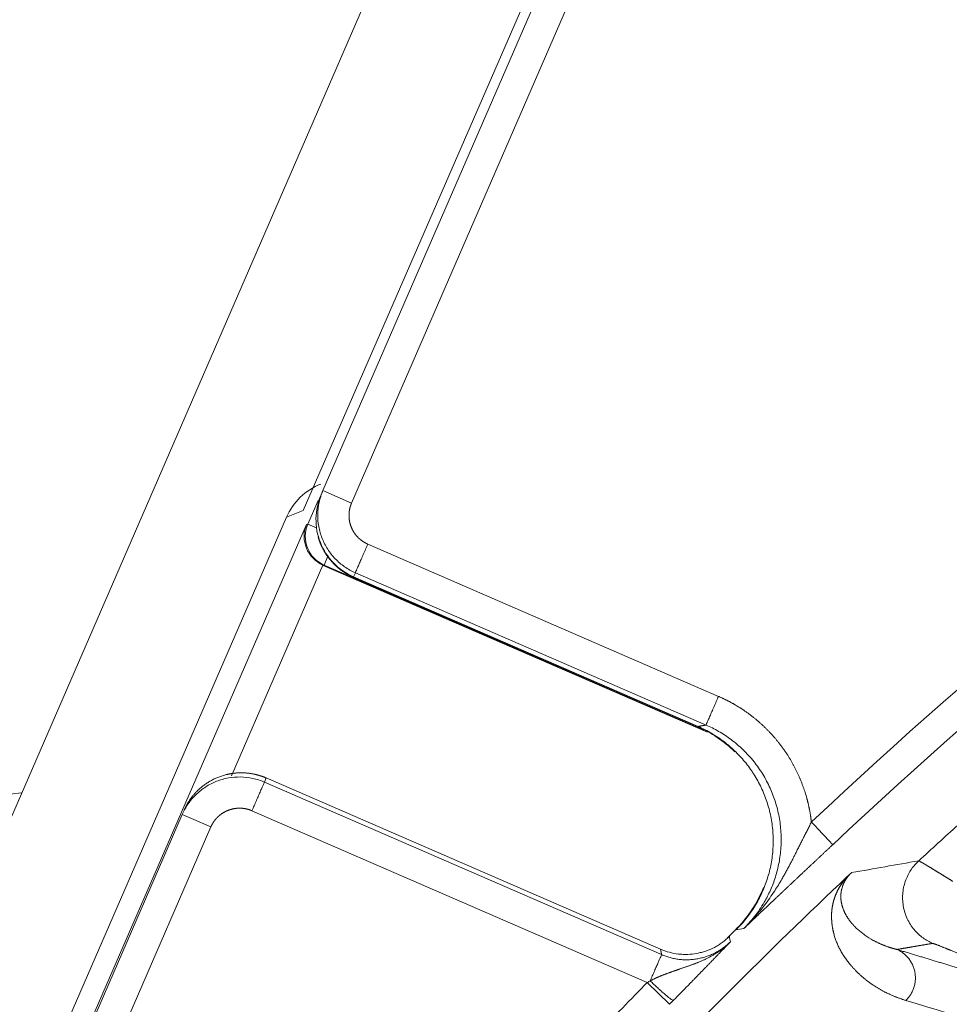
# Model space of a CAD drawing. Header units: millimetres. Extents: x 5437 to 18441, y -4466 to 3128.
# Tile 145 of 256: x 8422 to 8437, y -2716 to -2700. Entities that reach past the tile are written whole.
import ezdxf

# ---------------------------------------------------------------- set-up
doc = ezdxf.new("R2010")
doc.units = ezdxf.units.MM
doc.layers.add('1', color=7, linetype='Continuous', true_color=0xffffff)
doc.dimstyles.get("Standard").update_dxf_attribs({"dimtxt": 0.18, "dimasz": 0.18, "dimexe": 0.18, "dimexo": 0.0625, "dimgap": 0.09, "dimtad": 0, "dimtih": 1, "dimtoh": 1, "dimdec": 4, "dimzin": 0, "dimdsep": 46, "dimtxsty": 'Standard', "dimcen": 0.09, "dimadec": 0, "dimazin": 0, "dimtfac": 1, "dimtdec": 4, "dimtofl": 0, "dimtmove": 0, "dimatfit": 3, "dimfxl": 1, "dimtolj": 1, "dimtzin": 0, "dimarcsym": 0})

# ---------------------------------------------------------------- blocks, each defined once
blk = doc.blocks.new('*D53')
at = {"color": 0, "lineweight": -2, "transparency": 16777216}
for p, q in [((10989.431, -2154.415), (10692.917, -2240.821)), ((11069.431, -2154.415), (10989.431, -2154.415)), ((8443.39, -2896.322), (8443.57, -2896.322)), ((8443.48, -2896.412), (8443.48, -2896.232))]:
    blk.add_line(p, q, dxfattribs=at)
at = {"color": 0, "lineweight": 20, "transparency": 16777216}
blk.add_solid([(10689.187, -2228.02), (10696.648, -2253.622), (10616.112, -2263.203)], dxfattribs=at)
at = {"layer": 'Defpoints', "color": 0, "lineweight": 20, "transparency": 16777216}
for p in [(10616.112, -2263.203), (6270.848, -3529.44)]:
    blk.add_point(p, dxfattribs=at)
at = {"color": 0, "lineweight": 20, "transparency": 16777216, "insert": (11249.521, -2154.415), "char_height": 80, "attachment_point": 5}
blk.add_mtext('\\A1;R2260', dxfattribs=at)
blk = doc.blocks.new('*D54')
at = {"color": 0, "lineweight": -2, "transparency": 16777216}
blk.add_line((7492.685, -2896.322), (7463.516, -2896.322), dxfattribs=at)
at = {"color": 0, "lineweight": -3, "transparency": 16777216}
for start, end in [(14.724706, 87.329624), (101.590205, 175.275294)]:
    blk.add_arc((8434.119, -2896.322), 970.423, start, end, dxfattribs=at)
at = {"color": 0, "lineweight": 20, "transparency": 16777216}
for points in [[(9385.695, -2646.81), (9359.647, -2652.519), (9389.799, -2727.809)], [(7480.316, -2816.939), (7453.672, -2815.84), (7463.696, -2896.322)]]:
    blk.add_solid(points, dxfattribs=at)
at = {"layer": 'Defpoints', "color": 0, "lineweight": 20, "transparency": 16777216}
for p in [(7900.863, -2085.545), (10671.817, -2501.755), (7492.748, -2896.322), (7740.501, -2896.322), (8434.119, -2896.322)]:
    blk.add_point(p, dxfattribs=at)
at = {"color": 0, "lineweight": 20, "transparency": 16777216, "insert": (8359.241, -1928.792), "char_height": 80, "attachment_point": 5}
blk.add_mtext('\\A1;165%%D', dxfattribs=at)

msp = doc.modelspace()

# ---------------------------------------------------------------- linework, layer by layer
at = {"color": 7, "lineweight": 20}
msp.add_arc((8443.47995, -2896.41157), 893, 10.1099821, 350.11198757, dxfattribs=at)
at = {"layer": '1', "color": 0, "lineweight": 20}
for p, q in [((8443.30422, -2664.56206), (8377.56407, -2815.9002)), ((8426.98433, -2708.00031), (8435.02475, -2689.48911)), ((8427.29882, -2707.67933), (8433.81847, -2692.66937)), ((8434.27708, -2692.86857), (8427.75743, -2707.87853)), ((8427.26996, -2707.74577), (8427.29882, -2707.67933)), ((8427.29882, -2707.67933), (8427.75743, -2707.87853)), ((8427.05696, -2708.21464), (8427.22131, -2707.83626)), ((8427.26997, -2707.74577), (8427.26747, -2707.75152)), ((8426.98433, -2708.00031), (8426.71335, -2708.10717)), ((8426.71335, -2708.10717), (8386.49405, -2800.70265)), ((8398.37028, -2774.21518), (8427.03399, -2708.2237)), ((8427.03399, -2708.2237), (8427.05696, -2708.21464)), ((8427.05696, -2708.21464), (8427.19572, -2708.27491)), ((8428.01681, -2708.5364), (8433.63308, -2710.97586)), ((8427.31633, -2708.87235), (8427.37757, -2708.73135)), ((8427.29681, -2708.87347), (8425.83151, -2712.24698)), ((8427.31633, -2708.87235), (8427.30465, -2708.87695)), ((8433.45738, -2711.54942), (8427.30465, -2708.87695)), ((8433.40044, -2711.51501), (8427.31633, -2708.87235)), ((8433.29509, -2711.4599), (8427.78629, -2709.06713)), ((8427.81764, -2708.99494), (8427.78872, -2709.06152)), ((8433.30625, -2711.45809), (8427.78872, -2709.06152)), ((8433.43392, -2711.4344), (8427.81764, -2708.99494)), ((8426.38947, -2712.28298), (8426.36055, -2712.34956)), ((8426.38947, -2712.28298), (8432.70626, -2715.02671)), ((8426.36055, -2712.34956), (8432.72235, -2715.11284)), ((8400.40709, -2769.59124), (8425.04494, -2712.86837)), ((8425.04494, -2712.86837), (8425.0738, -2712.80193)), ((8425.50354, -2713.06757), (8425.04494, -2712.86837)), ((8432.49343, -2715.55845), (8426.16138, -2712.80809)), ((8425.50354, -2713.06757), (8400.86569, -2769.79044)), ((8432.49343, -2715.55845), (8432.85048, -2715.90836))]:
    msp.add_line(p, q, dxfattribs=at)
for centre, radius, start, end in [((8443.47995, -2896.32157), 210, 92.654406, 118.4368901), ((8495.27522, -2777.08546), 87.90407, 118.3114965, 133.1817235), ((8495.27522, -2777.08546), 87.40415, 118.3114965, 133.1817218), ((8432.4983, -2713.29433), 2, 45.722193, 66.52205), ((8443.47995, -2896.32157), 185, 96.5210517, 140.9397701), ((8495.27522, -2777.08546), 86.27754, 132.0681433, 132.6330304), ((8495.27522, -2777.08546), 86.87162, 133.2954408, 136.7881486), ((8432.4983, -2713.29433), 2, 336.52205, 338.120946), ((8432.4983, -2713.29433), 2, 314.540892, 336.522051), ((8495.27522, -2777.08546), 87.5, 134.5408917, 134.6600708)]:
    msp.add_arc(centre, radius, start, end, dxfattribs=at)
for centre, major_axis, ratio, start_param, end_param in [((8427.63082, -2708.50534), (-0.93056, -0.36697), 0.99969546, 4.71238925, 5.49793944), ((8428.18718, -2708.14417), (-0.39846, -0.91735), 0.9998477, 4.71238898, 6.28318531), ((8427.49253, -2708.42287), (-0.3487, 0.36081), 0.97561944, 0.40150188, 1.95484617), ((8427.5155, -2708.41381), (-0.18343, 0.46514), 0.99969546, 0.78555046, 2.3560422), ((8427.50401, -2708.41834), (0.46528, 0.18349), 0.99969546, 3.90969108, 3.92683852)]:
    msp.add_ellipse(centre, major_axis=major_axis, ratio=ratio, start_param=start_param, end_param=end_param, dxfattribs=at)
for points, degree, knots in [([(8427.81764, -2708.99494), (8427.75761, -2708.96886), (8427.70015, -2708.93687), (8427.59257, -2708.86229), (8427.54246, -2708.8197), (8427.45149, -2708.72557), (8427.41065, -2708.67403), (8427.33979, -2708.56396), (8427.30978, -2708.50544), (8427.26176, -2708.38367), (8427.24375, -2708.32042), (8427.2204, -2708.19163), (8427.21507, -2708.12608), (8427.21731, -2707.9952), (8427.22487, -2707.92988), (8427.25259, -2707.80195), (8427.27275, -2707.73936), (8427.29882, -2707.67933)], 3, [0, 0, 0, 0, 0.125, 0.125, 0.25, 0.25, 0.375, 0.375, 0.5, 0.5, 0.625, 0.625, 0.75, 0.75, 0.875, 0.875, 1, 1, 1, 1]), ([(8427.71615, -2708.06645), (8427.71563, -2708.0895), (8427.71643, -2708.11272), (8427.7186, -2708.136), (8427.73065, -2708.21497), (8427.75848, -2708.2913), (8427.78579, -2708.34193), (8427.81964, -2708.38758), (8427.8584, -2708.42725)], 5, [0, 0, 0, 0, 0, 0, 0.29366586, 0.29366586, 0.29366586, 1, 1, 1, 1, 1, 1]), ([(8427.22015, -2708.41386), (8427.23614, -2708.4723), (8427.25655, -2708.52952), (8427.28127, -2708.58509), (8427.35673, -2708.72506), (8427.45865, -2708.84807), (8427.53068, -2708.91595), (8427.6267, -2708.98637), (8427.73127, -2709.04155), (8427.7494, -2709.05055), (8427.76774, -2709.05907), (8427.78629, -2709.06713)], 5, [0, 0, 0, 0, 0, 0, 0.3388702, 0.3388702, 0.3388702, 0.88691945, 0.88691945, 0.88691945, 1, 1, 1, 1, 1, 1]), ([(8427.8584, -2708.42725), (8427.86465, -2708.43364), (8427.87103, -2708.43988), (8427.87753, -2708.44596), (8427.90698, -2708.47233), (8427.93856, -2708.49539), (8427.96423, -2708.5113), (8427.99034, -2708.52491), (8428.01681, -2708.5364)], 5, [0, 0, 0, 0, 0, 0, 0.22444942, 0.22444942, 0.22444942, 1, 1, 1, 1, 1, 1]), ([(8433.63308, -2710.97586), (8433.77535, -2711.03761), (8433.91226, -2711.11004), (8434.04288, -2711.19279), (8434.35342, -2711.42515), (8434.61578, -2711.71423), (8434.75037, -2711.90282), (8434.93016, -2712.22922), (8435.04652, -2712.58089), (8435.08086, -2712.71508), (8435.1057, -2712.85033), (8435.12119, -2712.98695)], 5, [0, 0, 0, 0, 0, 0, 0.29466626, 0.29466626, 0.29466626, 0.73849509, 0.73849509, 0.73849509, 1, 1, 1, 1, 1, 1]), ([(8433.91205, -2714.71767), (8433.97062, -2714.66003), (8434.02505, -2714.59941), (8434.12592, -2714.47242), (8434.17238, -2714.40604), (8434.23604, -2714.30214), (8434.25625, -2714.26678), (8434.29463, -2714.19459), (8434.31284, -2714.15764), (8434.36367, -2714.04596), (8434.42177, -2713.89419), (8434.46104, -2713.73686), (8434.48333, -2713.61674), (8434.48956, -2713.57635), (8434.49956, -2713.49483), (8434.50329, -2713.45405), (8434.51071, -2713.33202), (8434.51062, -2713.16981), (8434.49093, -2713.00858), (8434.46861, -2712.88804), (8434.45988, -2712.84779), (8434.44006, -2712.76838), (8434.42898, -2712.72916), (8434.39229, -2712.6129), (8434.36324, -2712.53726), (8434.29603, -2712.3897), (8434.25787, -2712.31778), (8434.20428, -2712.23029), (8434.19327, -2712.21294), (8434.17083, -2712.17871), (8434.13645, -2712.128), (8434.09996, -2712.07917), (8434.0242, -2711.98395), (8433.97001, -2711.92373), (8433.88318, -2711.83832), (8433.83838, -2711.79684), (8433.79145, -2711.75725), (8433.75968, -2711.73128), (8433.74357, -2711.71851), (8433.66232, -2711.65615), (8433.52709, -2711.56501), (8433.38161, -2711.49082), (8433.30625, -2711.45809)], 3, [0, 0, 0, 0, 0.0625, 0.0625, 0.125, 0.125, 0.15625, 0.15625, 0.1875, 0.1875, 0.25, 0.3125, 0.3125, 0.34375, 0.34375, 0.375, 0.375, 0.4375, 0.5, 0.5, 0.53125, 0.53125, 0.5625, 0.5625, 0.625, 0.625, 0.6875, 0.6875, 0.703125, 0.703125, 0.71875, 0.75, 0.75, 0.8125, 0.8125, 0.84375, 0.859375, 0.859375, 0.875, 0.875, 0.9375, 1, 1, 1, 1]), ([(8434.20208, -2712.02314), (8434.14686, -2711.95382), (8434.08795, -2711.88934), (8433.96506, -2711.77073), (8433.90108, -2711.7166), (8433.77028, -2711.61873), (8433.70345, -2711.57499), (8433.56893, -2711.49744), (8433.50124, -2711.46363), (8433.43392, -2711.4344)], 3, [0, 0, 0, 0, 0.25, 0.25, 0.5, 0.5, 0.75, 0.75, 1, 1, 1, 1]), ([(8434.46013, -2712.44556), (8434.42537, -2712.36863), (8434.386, -2712.29451), (8434.29946, -2712.1533), (8434.2523, -2712.08622), (8434.20208, -2712.02314)], 3, [0, 0, 0, 0, 0.5, 0.5, 1, 1, 1, 1]), ([(8425.04494, -2712.86837), (8425.07101, -2712.80835), (8425.103, -2712.75089), (8425.17756, -2712.64331), (8425.22014, -2712.5932), (8425.31427, -2712.50224), (8425.36581, -2712.46139), (8425.47587, -2712.39054), (8425.53439, -2712.36053), (8425.65616, -2712.31251), (8425.71941, -2712.2945), (8425.84822, -2712.27116), (8425.91377, -2712.26583), (8426.04465, -2712.26806), (8426.10998, -2712.27561), (8426.23791, -2712.30333), (8426.30051, -2712.32349), (8426.36055, -2712.34956)], 3, [0, 0, 0, 0, 0.125, 0.125, 0.25, 0.25, 0.375, 0.375, 0.5, 0.5, 0.625, 0.625, 0.75, 0.75, 0.875, 0.875, 1, 1, 1, 1]), ([(8425.0738, -2712.80193), (8425.12763, -2712.67799), (8425.20468, -2712.55788), (8425.30574, -2712.44956), (8425.50702, -2712.3032), (8425.74203, -2712.22423), (8425.83876, -2712.20465), (8426.01346, -2712.19119), (8426.18239, -2712.21436), (8426.25494, -2712.23145), (8426.32419, -2712.25462), (8426.38947, -2712.28298)], 5, [0, 0, 0, 0, 0, 0, 0.45692309, 0.45692309, 0.45692309, 0.75933576, 0.75933576, 0.75933576, 1, 1, 1, 1, 1, 1]), ([(8434.60363, -2712.90287), (8434.58891, -2712.82376), (8434.5694, -2712.74555), (8434.52132, -2712.59258), (8434.49277, -2712.51783), (8434.46013, -2712.44556)], 3, [0, 0, 0, 0, 0.5, 0.5, 1, 1, 1, 1]), ([(8425.97348, -2712.76683), (8425.95044, -2712.76631), (8425.92721, -2712.76712), (8425.90394, -2712.76929), (8425.82497, -2712.78135), (8425.74865, -2712.80919), (8425.69802, -2712.83652), (8425.65238, -2712.87037), (8425.61271, -2712.90914)], 5, [0, 0, 0, 0, 0, 0, 0.29365521, 0.29365521, 0.29365521, 1, 1, 1, 1, 1, 1]), ([(8425.61271, -2712.90914), (8425.60631, -2712.91539), (8425.60007, -2712.92177), (8425.59399, -2712.92827), (8425.56762, -2712.95773), (8425.54456, -2712.98931), (8425.52865, -2713.01498), (8425.51504, -2713.0411), (8425.50354, -2713.06757)], 5, [0, 0, 0, 0, 0, 0, 0.22444797, 0.22444797, 0.22444797, 1, 1, 1, 1, 1, 1]), ([(8434.54472, -2713.86964), (8434.56826, -2713.79494), (8434.58775, -2713.71775), (8434.61752, -2713.55978), (8434.6278, -2713.479), (8434.63837, -2713.31551), (8434.63866, -2713.23282), (8434.62888, -2713.06738), (8434.61881, -2712.98465), (8434.60363, -2712.90287)], 3, [0, 0, 0, 0, 0.25, 0.25, 0.5, 0.5, 0.75, 0.75, 1, 1, 1, 1]), ([(8434.88743, -2713.45259), (8434.89295, -2713.44156), (8434.90399, -2713.41952), (8434.92062, -2713.38647), (8434.93728, -2713.35346), (8434.95397, -2713.3205), (8434.97068, -2713.28757), (8434.9874, -2713.25467), (8435.00411, -2713.22179), (8435.02078, -2713.18895), (8435.0374, -2713.15614), (8435.05392, -2713.12337), (8435.07031, -2713.09064), (8435.08655, -2713.05797), (8435.10259, -2713.02537), (8435.11313, -2713.00361), (8435.11838, -2712.99276)], 3, [0, 0, 0, 0, 0.07280213, 0.14542226, 0.21786159, 0.29011825, 0.36218733, 0.43406074, 0.5057272, 0.57717227, 0.64837835, 0.71932477, 0.7899879, 0.86034129, 0.93035584, 1, 1, 1, 1]), ([(8435.46329, -2713.35149), (8435.4581, -2713.35636), (8435.44771, -2713.36611), (8435.43212, -2713.38073), (8435.41653, -2713.39536), (8435.40093, -2713.41), (8435.38533, -2713.42464), (8435.36971, -2713.43929), (8435.3541, -2713.45395), (8435.33847, -2713.46861), (8435.32285, -2713.48328), (8435.30721, -2713.49796), (8435.29157, -2713.51264), (8435.27593, -2713.52733), (8435.26027, -2713.54202), (8435.24462, -2713.55673), (8435.22895, -2713.57144), (8435.21328, -2713.58615), (8435.19761, -2713.60087), (8435.18193, -2713.6156), (8435.16624, -2713.63034), (8435.15055, -2713.64508), (8435.13485, -2713.65983), (8435.11914, -2713.67458), (8435.10343, -2713.68934), (8435.09298, -2713.69916), (8435.08775, -2713.70408)], 3, [0, 0, 0, 0, 0.04084703, 0.08172254, 0.1226325, 0.16358285, 0.20457953, 0.24562844, 0.28673548, 0.32790651, 0.36914736, 0.41046385, 0.45186175, 0.4933468, 0.5349247, 0.57660113, 0.61838171, 0.66027202, 0.70227761, 0.74440397, 0.78665656, 0.82904076, 0.87156193, 0.91422538, 0.95703634, 1, 1, 1, 1]), ([(8434.64886, -2713.902), (8434.65473, -2713.89186), (8434.66641, -2713.87171), (8434.68354, -2713.84151), (8434.70028, -2713.81162), (8434.71661, -2713.78201), (8434.73257, -2713.75271), (8434.74817, -2713.72371), (8434.76342, -2713.69504), (8434.77835, -2713.66669), (8434.79295, -2713.63868), (8434.80726, -2713.61101), (8434.82127, -2713.5837), (8434.835, -2713.55675), (8434.84847, -2713.53017), (8434.86168, -2713.50397), (8434.87463, -2713.47817), (8434.88319, -2713.46107), (8434.88743, -2713.4526)], 3, [0, 0, 0, 0, 0.06955143, 0.13816303, 0.20583823, 0.27257926, 0.33838713, 0.40326176, 0.46720203, 0.53020585, 0.59227021, 0.65339126, 0.71356435, 0.77278411, 0.83104448, 0.88833882, 0.94465989, 1, 1, 1, 1]), ([(8435.08775, -2713.70408), (8435.08306, -2713.70849), (8435.07358, -2713.71739), (8435.05928, -2713.73083), (8435.04472, -2713.74451), (8435.02991, -2713.75843), (8435.01484, -2713.77259), (8434.99952, -2713.78698), (8434.98395, -2713.80162), (8434.96813, -2713.81649), (8434.95205, -2713.8316), (8434.93572, -2713.84696), (8434.91914, -2713.86255), (8434.9023, -2713.87838), (8434.87938, -2713.89995), (8434.85081, -2713.92684), (8434.81709, -2713.95859), (8434.78439, -2713.98938), (8434.75273, -2714.01921), (8434.72206, -2714.04811), (8434.70213, -2714.06689), (8434.69228, -2714.07617)], 3, [0, 0, 0, 0, 0.03393566, 0.06861486, 0.10404234, 0.14022254, 0.17715967, 0.21485763, 0.25332013, 0.29255064, 0.33255245, 0.37332866, 0.41488217, 0.45721576, 0.50033203, 0.58846089, 0.67461875, 0.75882739, 0.84111016, 0.92149209, 1, 1, 1, 1]), ([(8436.83943, -2713.61049), (8436.83962, -2713.61052), (8436.83999, -2713.61059), (8436.84082, -2713.61085), (8436.84186, -2713.61124), (8436.84311, -2713.61176), (8436.84458, -2713.61242), (8436.84627, -2713.61321), (8436.84818, -2713.61413), (8436.85031, -2713.61519), (8436.85266, -2713.61639), (8436.85522, -2713.61772), (8436.85802, -2713.6192), (8436.86103, -2713.62081), (8436.86426, -2713.62256), (8436.86772, -2713.62445), (8436.87141, -2713.62648), (8436.87531, -2713.62865), (8436.87945, -2713.63097), (8436.8838, -2713.63343), (8436.88839, -2713.63603), (8436.8932, -2713.63877), (8436.89823, -2713.64166), (8436.9035, -2713.6447), (8436.90899, -2713.64787), (8436.91471, -2713.6512), (8436.92066, -2713.65467), (8436.92683, -2713.65828), (8436.93324, -2713.66204), (8436.93987, -2713.66595), (8436.94673, -2713.67001), (8436.95382, -2713.67421), (8436.96114, -2713.67856), (8436.96869, -2713.68305), (8436.97647, -2713.6877), (8436.98447, -2713.69248), (8436.98998, -2713.69579), (8436.99275, -2713.69745)], 3, [0, 0, 0, 0, 0.0276579, 0.0553667, 0.08312666, 0.11093805, 0.13880114, 0.1667162, 0.19468349, 0.22270327, 0.25077582, 0.27890138, 0.30708022, 0.33531259, 0.36359875, 0.39193896, 0.42033346, 0.44878251, 0.47728635, 0.50584524, 0.53445942, 0.56312913, 0.59185462, 0.62063612, 0.64947389, 0.67836814, 0.70731913, 0.73632709, 0.76539224, 0.79451482, 0.82369506, 0.85293319, 0.88222943, 0.91158401, 0.94099715, 0.97046908, 1, 1, 1, 1]), ([(8436.99275, -2713.69745), (8436.99532, -2713.699), (8437.00049, -2713.7021), (8437.00848, -2713.70691), (8437.01666, -2713.71183), (8437.02504, -2713.71689), (8437.03362, -2713.72208), (8437.04241, -2713.72739), (8437.0514, -2713.73284), (8437.0606, -2713.73842), (8437.07, -2713.74413), (8437.0796, -2713.74996), (8437.0894, -2713.75593), (8437.09941, -2713.76203), (8437.10962, -2713.76826), (8437.12004, -2713.77463), (8437.13066, -2713.78112), (8437.14148, -2713.78775), (8437.15251, -2713.7945), (8437.16374, -2713.80139), (8437.17517, -2713.80841), (8437.18681, -2713.81556), (8437.19865, -2713.82284), (8437.21069, -2713.83025), (8437.22294, -2713.83779), (8437.23539, -2713.84547), (8437.24804, -2713.85327), (8437.26089, -2713.8612), (8437.27394, -2713.86927), (8437.28719, -2713.87746), (8437.30065, -2713.88578), (8437.3143, -2713.89423), (8437.32815, -2713.9028), (8437.3422, -2713.91151), (8437.35645, -2713.92034), (8437.37089, -2713.92929), (8437.38066, -2713.93535), (8437.38555, -2713.93839)], 3, [0, 0, 0, 0, 0.02727582, 0.05462607, 0.08205094, 0.10955058, 0.13712517, 0.16477489, 0.1924999, 0.22030037, 0.24817646, 0.27612834, 0.30415616, 0.3322601, 0.3604403, 0.38869692, 0.41703012, 0.44544005, 0.47392686, 0.5024907, 0.53113173, 0.55985009, 0.58864592, 0.61751936, 0.64647057, 0.67549968, 0.70460683, 0.73379215, 0.76305579, 0.79239787, 0.82181854, 0.85131792, 0.88089614, 0.91055333, 0.94028962, 0.97010514, 1, 1, 1, 1]), ([(8434.36637, -2714.27321), (8434.40209, -2714.21177), (8434.43524, -2714.1472), (8434.4951, -2714.01242), (8434.52182, -2713.9422), (8434.54472, -2713.86964)], 3, [0, 0, 0, 0, 0.5, 0.5, 1, 1, 1, 1]), ([(8436.63495, -2715.84643), (8436.62794, -2715.84425), (8436.61392, -2715.83989), (8436.59309, -2715.83313), (8436.5724, -2715.82621), (8436.55187, -2715.81912), (8436.53148, -2715.81186), (8436.51125, -2715.80442), (8436.49116, -2715.79682), (8436.47123, -2715.78904), (8436.45145, -2715.78109), (8436.43182, -2715.77296), (8436.41234, -2715.76467), (8436.39302, -2715.7562), (8436.37384, -2715.74756), (8436.35482, -2715.73874), (8436.33595, -2715.72975), (8436.31723, -2715.72059), (8436.29866, -2715.71126), (8436.28024, -2715.70175), (8436.26198, -2715.69206), (8436.24387, -2715.68221), (8436.22591, -2715.67217), (8436.2081, -2715.66197), (8436.19044, -2715.65159), (8436.17294, -2715.64103), (8436.15559, -2715.6303), (8436.13839, -2715.6194), (8436.12134, -2715.60832), (8436.10445, -2715.59706), (8436.08771, -2715.58563), (8436.07112, -2715.57403), (8436.05469, -2715.56224), (8436.03841, -2715.55029), (8436.02228, -2715.53815), (8436.0063, -2715.52585), (8435.99048, -2715.51336), (8435.97481, -2715.5007), (8435.9593, -2715.48786), (8435.94393, -2715.47485), (8435.92873, -2715.46166), (8435.91367, -2715.44829), (8435.89877, -2715.43474), (8435.88403, -2715.42102), (8435.86943, -2715.40712), (8435.855, -2715.39305), (8435.84071, -2715.37879), (8435.82659, -2715.36436), (8435.81261, -2715.34975), (8435.79879, -2715.33497), (8435.78513, -2715.32), (8435.77162, -2715.30486), (8435.75826, -2715.28954), (8435.74507, -2715.27404), (8435.72073, -2715.24481), (8435.6867, -2715.20145), (8435.64524, -2715.14282), (8435.6077, -2715.08342), (8435.5741, -2715.02327), (8435.54443, -2714.96234), (8435.51871, -2714.90064), (8435.49694, -2714.83817), (8435.48375, -2714.79125), (8435.47653, -2714.76142), (8435.47369, -2714.74923), (8435.47098, -2714.73708), (8435.46841, -2714.72496), (8435.46596, -2714.71288), (8435.46364, -2714.70084), (8435.46145, -2714.68883), (8435.4594, -2714.67686), (8435.45747, -2714.66493), (8435.45567, -2714.65304), (8435.454, -2714.64119), (8435.45246, -2714.62937), (8435.45106, -2714.61759), (8435.44978, -2714.60584), (8435.44863, -2714.59414), (8435.44761, -2714.58247), (8435.44673, -2714.57084), (8435.44597, -2714.55925), (8435.44534, -2714.5477), (8435.44484, -2714.53618), (8435.44448, -2714.5247), (8435.44424, -2714.51326), (8435.44413, -2714.50185), (8435.44415, -2714.49049), (8435.44431, -2714.47916), (8435.44459, -2714.46787), (8435.445, -2714.45662), (8435.44554, -2714.4454), (8435.44622, -2714.43422), (8435.44702, -2714.42309), (8435.44795, -2714.41198), (8435.44902, -2714.40092), (8435.45021, -2714.3899), (8435.45153, -2714.37891), (8435.45299, -2714.36796), (8435.45457, -2714.35705), (8435.45628, -2714.34618), (8435.45813, -2714.33534), (8435.4601, -2714.32455), (8435.46221, -2714.31379), (8435.46444, -2714.30307), (8435.4668, -2714.29239), (8435.4693, -2714.28174), (8435.47192, -2714.27114), (8435.47467, -2714.26057), (8435.47756, -2714.25004), (8435.48057, -2714.23955), (8435.48372, -2714.2291), (8435.48699, -2714.21869), (8435.49039, -2714.20831), (8435.49393, -2714.19798), (8435.49759, -2714.18768), (8435.50139, -2714.17742), (8435.50531, -2714.1672), (8435.50936, -2714.15702), (8435.51355, -2714.14688), (8435.51786, -2714.13677), (8435.52231, -2714.12671), (8435.52688, -2714.11668), (8435.53158, -2714.10669), (8435.53642, -2714.09675), (8435.54138, -2714.08684), (8435.54647, -2714.07697), (8435.5517, -2714.06714), (8435.55705, -2714.05734), (8435.56253, -2714.04759), (8435.56814, -2714.03788), (8435.57389, -2714.0282), (8435.57976, -2714.01857), (8435.58576, -2714.00897), (8435.59189, -2713.99941), (8435.59816, -2713.9899), (8435.60455, -2713.98042), (8435.61107, -2713.97098), (8435.61772, -2713.96158), (8435.6245, -2713.95222), (8435.63142, -2713.9429), (8435.63846, -2713.93361), (8435.64563, -2713.92437), (8435.65293, -2713.91517), (8435.66037, -2713.906), (8435.66793, -2713.89687), (8435.67563, -2713.88778), (8435.68346, -2713.87873), (8435.6914, -2713.86973), (8435.69692, -2713.86363), (8435.69964, -2713.86063)], 3, [0, 0, 0, 0, 0.00918681, 0.0183824, 0.02758679, 0.0368, 0.04602205, 0.05525298, 0.06449279, 0.07374153, 0.0829992, 0.09226584, 0.10154146, 0.11082609, 0.12011976, 0.12942248, 0.13873428, 0.14805519, 0.15738522, 0.16672441, 0.17607276, 0.18543031, 0.19479708, 0.2041731, 0.21355838, 0.22295294, 0.23235682, 0.24177003, 0.2511926, 0.26062455, 0.2700659, 0.27951667, 0.2889769, 0.29844659, 0.30792578, 0.31741448, 0.32691272, 0.33642052, 0.3459379, 0.35546489, 0.36500151, 0.37454778, 0.38410372, 0.39366935, 0.4032447, 0.41282979, 0.42242464, 0.43202928, 0.44164372, 0.45126799, 0.46090211, 0.4705461, 0.48019998, 0.48986378, 0.49953752, 0.5343381, 0.56810887, 0.60085136, 0.6325673, 0.66325858, 0.69292728, 0.72157572, 0.74920649, 0.75439538, 0.75952936, 0.76460844, 0.76963264, 0.77460198, 0.77951646, 0.78437611, 0.78918094, 0.79393096, 0.79862621, 0.80326668, 0.80785241, 0.81238341, 0.8168597, 0.8212813, 0.82564824, 0.82996054, 0.83421822, 0.8384213, 0.84256981, 0.84666378, 0.85070323, 0.8546882, 0.85861871, 0.86249479, 0.86631648, 0.8700838, 0.8737968, 0.87745551, 0.88105997, 0.88461023, 0.88810631, 0.89154826, 0.89493614, 0.89826999, 0.90154986, 0.9047758, 0.90794788, 0.91106614, 0.91413065, 0.91714148, 0.92009869, 0.92300236, 0.92585256, 0.92864938, 0.9313929, 0.93408321, 0.9367204, 0.93930459, 0.94183588, 0.94431438, 0.94674022, 0.94911353, 0.95143445, 0.95370313, 0.95591973, 0.95808442, 0.96019739, 0.96225884, 0.96426898, 0.96622804, 0.96813628, 0.96999395, 0.97180136, 0.97355882, 0.97526668, 0.97692532, 0.97853514, 0.9800966, 0.98161019, 0.98307644, 0.98449596, 0.9858694, 0.98719749, 0.98848103, 0.9897209, 0.99091808, 0.99207368, 0.99318891, 0.99426512, 0.99530381, 0.99630666, 0.99727554, 0.99821249, 0.99911981, 1, 1, 1, 1]), ([(8435.76498, -2713.79941), (8435.76408, -2713.80026), (8435.76228, -2713.80196), (8435.75959, -2713.80453), (8435.75692, -2713.80712), (8435.75427, -2713.80971), (8435.75164, -2713.81232), (8435.74902, -2713.81495), (8435.74642, -2713.81759), (8435.74384, -2713.82023), (8435.74128, -2713.8229), (8435.73874, -2713.82557), (8435.73622, -2713.82826), (8435.73371, -2713.83096), (8435.73122, -2713.83368), (8435.72876, -2713.83641), (8435.72631, -2713.83915), (8435.72388, -2713.8419), (8435.72146, -2713.84467), (8435.71907, -2713.84745), (8435.7167, -2713.85024), (8435.71434, -2713.85304), (8435.71201, -2713.85586), (8435.70969, -2713.85869), (8435.7074, -2713.86153), (8435.70512, -2713.86439), (8435.70286, -2713.86726), (8435.70063, -2713.87014), (8435.69841, -2713.87303), (8435.69621, -2713.87593), (8435.69404, -2713.87885), (8435.69188, -2713.88178), (8435.68975, -2713.88472), (8435.68763, -2713.88768), (8435.68554, -2713.89064), (8435.68346, -2713.89362), (8435.68141, -2713.89661), (8435.67938, -2713.89961), (8435.67737, -2713.90262), (8435.67538, -2713.90564), (8435.67341, -2713.90868), (8435.67146, -2713.91172), (8435.66954, -2713.91478), (8435.66763, -2713.91785), (8435.66575, -2713.92093), (8435.66389, -2713.92402), (8435.66206, -2713.92712), (8435.66024, -2713.93023), (8435.65845, -2713.93335), (8435.65668, -2713.93648), (8435.65493, -2713.93962), (8435.6532, -2713.94278), (8435.6515, -2713.94594), (8435.64982, -2713.94911), (8435.64816, -2713.95229), (8435.64652, -2713.95549), (8435.64491, -2713.95869), (8435.64332, -2713.9619), (8435.64176, -2713.96512), (8435.64021, -2713.96835), (8435.63869, -2713.97159), (8435.6372, -2713.97484), (8435.63573, -2713.9781), (8435.63428, -2713.98136), (8435.63285, -2713.98464), (8435.63145, -2713.98792), (8435.63008, -2713.99121), (8435.62872, -2713.99451), (8435.62739, -2713.99782), (8435.62609, -2714.00114), (8435.62481, -2714.00446), (8435.62355, -2714.0078), (8435.62232, -2714.01114), (8435.62111, -2714.01448), (8435.61993, -2714.01784), (8435.61877, -2714.0212), (8435.61802, -2714.02343), (8435.61765, -2714.02455)], 3, [0, 0, 0, 0, 0.00473472, 0.00948279, 0.0142661, 0.01910607, 0.02402339, 0.02903775, 0.03416778, 0.03943084, 0.04484301, 0.05041911, 0.05617267, 0.06211601, 0.06826031, 0.07461568, 0.08119128, 0.08799536, 0.09503537, 0.10231804, 0.10984944, 0.11763508, 0.12567991, 0.13398846, 0.14256481, 0.15141268, 0.16053546, 0.16993624, 0.17961784, 0.18958284, 0.19983362, 0.21037235, 0.22120104, 0.23232153, 0.24373552, 0.2554446, 0.26745022, 0.27975373, 0.2923564, 0.30525939, 0.31846379, 0.33197062, 0.34578083, 0.35989531, 0.3743149, 0.38904036, 0.40407244, 0.41941182, 0.43505915, 0.45101504, 0.46728007, 0.48385478, 0.50073968, 0.51793526, 0.53544198, 0.55326027, 0.57139055, 0.5898332, 0.60858861, 0.62765711, 0.64703906, 0.66673477, 0.68674454, 0.70706867, 0.72770743, 0.7486611, 0.76992991, 0.79151412, 0.81341396, 0.83562965, 0.8581614, 0.88100941, 0.90417388, 0.927655, 0.95145294, 0.97556789, 1, 1, 1, 1]), ([(8435.7021, -2713.85792), (8435.70398, -2713.85616), (8435.70766, -2713.85269), (8435.71308, -2713.8476), (8435.71829, -2713.84271), (8435.7233, -2713.83802), (8435.72811, -2713.83353), (8435.73271, -2713.82923), (8435.73805, -2713.82427), (8435.74418, -2713.81857), (8435.75114, -2713.81214), (8435.75815, -2713.80568), (8435.76267, -2713.80154), (8435.76498, -2713.79941)], 3, [0, 0, 0, 0, 0.08383227, 0.16472947, 0.24280377, 0.31817992, 0.39099656, 0.46140744, 0.5295826, 0.63935948, 0.75385129, 0.8738386, 1, 1, 1, 1]), ([(8434.69222, -2714.07623), (8434.68632, -2714.08179), (8434.67447, -2714.09296), (8434.65671, -2714.1097), (8434.63883, -2714.12655), (8434.62085, -2714.1435), (8434.60277, -2714.16055), (8434.58459, -2714.17771), (8434.56631, -2714.19496), (8434.54791, -2714.21232), (8434.53566, -2714.22388), (8434.5295, -2714.22969)], 3, [0, 0, 0, 0, 0.10644066, 0.21403307, 0.32278434, 0.43270138, 0.54379089, 0.65605932, 0.76951296, 0.88415789, 1, 1, 1, 1]), ([(8435.59271, -2714.19507), (8435.59282, -2714.19832), (8435.59303, -2714.20491), (8435.59359, -2714.21469), (8435.59432, -2714.22456), (8435.59525, -2714.23451), (8435.59637, -2714.24453), (8435.59769, -2714.25462), (8435.59921, -2714.26479), (8435.60094, -2714.27502), (8435.60287, -2714.28531), (8435.60502, -2714.29567), (8435.60737, -2714.30609), (8435.60994, -2714.31656), (8435.61273, -2714.32709), (8435.61574, -2714.33767), (8435.61897, -2714.3483), (8435.62242, -2714.35899), (8435.62488, -2714.36604), (8435.62612, -2714.36961)], 3, [0, 0, 0, 0, 0.04880727, 0.09886567, 0.15017543, 0.20273678, 0.2565499, 0.31161498, 0.3679322, 0.4255017, 0.48432362, 0.54439811, 0.60572527, 0.66830522, 0.73213805, 0.79722386, 0.86356274, 0.93115477, 1, 1, 1, 1]), ([(8435.60706, -2714.06107), (8435.60641, -2714.06374), (8435.60509, -2714.06917), (8435.60333, -2714.0772), (8435.60167, -2714.0853), (8435.60016, -2714.09345), (8435.59877, -2714.10166), (8435.59752, -2714.10992), (8435.5964, -2714.11823), (8435.59542, -2714.12659), (8435.59458, -2714.135), (8435.59389, -2714.14346), (8435.59332, -2714.15198), (8435.59306, -2714.1576), (8435.59293, -2714.16044)], 3, [0, 0, 0, 0, 0.07204386, 0.14613692, 0.22228041, 0.30047545, 0.38072306, 0.4630242, 0.54737974, 0.6337905, 0.72225723, 0.81278063, 0.90536135, 1, 1, 1, 1]), ([(8434.038, -2714.69566), (8434.09793, -2714.63685), (8434.15618, -2714.57228), (8434.2666, -2714.4314), (8434.31876, -2714.35509), (8434.36637, -2714.27321)], 3, [0, 0, 0, 0, 0.5, 0.5, 1, 1, 1, 1]), ([(8434.5295, -2714.22969), (8434.52253, -2714.23628), (8434.50845, -2714.24956), (8434.4873, -2714.26954), (8434.46589, -2714.28977), (8434.44422, -2714.31024), (8434.4223, -2714.33096), (8434.40013, -2714.35193), (8434.37769, -2714.37316), (8434.3627, -2714.38734), (8434.35514, -2714.39449)], 3, [0, 0, 0, 0, 0.11769547, 0.23746544, 0.35931656, 0.48325515, 0.60928721, 0.73741846, 0.86765433, 1, 1, 1, 1]), ([(8434.35514, -2714.39449), (8434.34835, -2714.40092), (8434.33436, -2714.41417), (8434.3129, -2714.43449), (8434.29032, -2714.45587), (8434.26664, -2714.47831), (8434.24186, -2714.50181), (8434.21597, -2714.52637), (8434.18899, -2714.55199), (8434.1609, -2714.57867), (8434.13172, -2714.60641), (8434.10144, -2714.63522), (8434.07006, -2714.6651), (8434.04882, -2714.68535), (8434.038, -2714.69566)], 3, [0, 0, 0, 0, 0.06281286, 0.12935139, 0.19961772, 0.27361369, 0.35134084, 0.43280055, 0.517994, 0.60692223, 0.69958617, 0.79598663, 0.89612435, 1, 1, 1, 1]), ([(8435.63602, -2714.3958), (8435.63752, -2714.39946), (8435.64057, -2714.40692), (8435.64544, -2714.41807), (8435.65064, -2714.42945), (8435.6562, -2714.44103), (8435.66212, -2714.45282), (8435.66842, -2714.46481), (8435.6751, -2714.47698), (8435.68218, -2714.48934), (8435.68968, -2714.50187), (8435.69759, -2714.51458), (8435.70593, -2714.52744), (8435.71472, -2714.54045), (8435.72396, -2714.55361), (8435.73366, -2714.56689), (8435.74384, -2714.58029), (8435.7545, -2714.5938), (8435.76566, -2714.60741), (8435.77731, -2714.62109), (8435.78948, -2714.63485), (8435.80217, -2714.64865), (8435.81537, -2714.66251), (8435.82447, -2714.67162), (8435.82907, -2714.67622)], 3, [0, 0, 0, 0, 0.03289779, 0.06699143, 0.10228095, 0.13876638, 0.17644775, 0.21532507, 0.25539835, 0.29666759, 0.33913279, 0.38279394, 0.42765102, 0.473704, 0.52095287, 0.56939758, 0.61903809, 0.66987437, 0.72190637, 0.77513402, 0.82955728, 0.88517607, 0.94199034, 1, 1, 1, 1]), ([(8432.70626, -2715.02671), (8432.75207, -2715.0466), (8432.8455, -2715.07907), (8432.94238, -2715.09748), (8433.01637, -2715.10589), (8433.04134, -2715.10779), (8433.091, -2715.1097), (8433.11573, -2715.10973), (8433.18968, -2715.10708), (8433.23862, -2715.10169), (8433.31152, -2715.08815), (8433.33573, -2715.08272), (8433.38396, -2715.06999), (8433.40779, -2715.06273), (8433.47795, -2715.03848), (8433.52318, -2715.01898), (8433.58874, -2714.98479), (8433.61021, -2714.97257), (8433.65237, -2714.94644), (8433.67313, -2714.93249), (8433.73356, -2714.88846), (8433.77148, -2714.85625), (8433.80703, -2714.82116)], 3, [0, 0, 0, 0, 0.125, 0.25, 0.25, 0.3125, 0.3125, 0.375, 0.375, 0.5, 0.5, 0.5625, 0.5625, 0.625, 0.625, 0.75, 0.75, 0.8125, 0.8125, 0.875, 0.875, 1, 1, 1, 1]), ([(8433.21652, -2715.27146), (8433.22131, -2715.2697), (8433.2311, -2715.26611), (8433.2461, -2715.26052), (8433.26173, -2715.25461), (8433.27797, -2715.24837), (8433.2948, -2715.24177), (8433.31221, -2715.23479), (8433.33018, -2715.22741), (8433.34869, -2715.21961), (8433.36774, -2715.21136), (8433.38729, -2715.20264), (8433.40733, -2715.19342), (8433.42784, -2715.18369), (8433.4488, -2715.17341), (8433.47019, -2715.16255), (8433.49199, -2715.15109), (8433.51417, -2715.139), (8433.53671, -2715.12624), (8433.55958, -2715.11278), (8433.58276, -2715.09859), (8433.60621, -2715.08362), (8433.62992, -2715.06785), (8433.65383, -2715.05122), (8433.67793, -2715.03369), (8433.70216, -2715.01523), (8433.7265, -2714.99577), (8433.75089, -2714.97526), (8433.77527, -2714.95365), (8433.79965, -2714.93093), (8433.81554, -2714.91501), (8433.82356, -2714.90696)], 3, [0, 0, 0, 0, 0.02157256, 0.04411523, 0.06762103, 0.09208283, 0.11749348, 0.14384582, 0.17113279, 0.19934748, 0.22848317, 0.25853345, 0.28949222, 0.32135384, 0.35411316, 0.38776565, 0.42230745, 0.45773553, 0.49404776, 0.53124307, 0.56932161, 0.60828488, 0.64813598, 0.68887976, 0.73052312, 0.7730753, 0.81654817, 0.86095665, 0.90631912, 0.95265794, 1, 1, 1, 1]), ([(8436.12898, -2714.89282), (8436.13464, -2714.89579), (8436.14588, -2714.90168), (8436.16286, -2714.91024), (8436.17975, -2714.91851), (8436.19657, -2714.92649), (8436.21329, -2714.93417), (8436.22992, -2714.94157), (8436.24645, -2714.9487), (8436.26286, -2714.95555), (8436.27915, -2714.96213), (8436.29531, -2714.96846), (8436.31134, -2714.97453), (8436.32723, -2714.98035), (8436.34296, -2714.98594), (8436.35855, -2714.99128), (8436.37398, -2714.9964), (8436.38924, -2715.00129), (8436.40433, -2715.00597), (8436.41926, -2715.01044), (8436.434, -2715.0147), (8436.44857, -2715.01877), (8436.46295, -2715.02264), (8436.47714, -2715.02634), (8436.48659, -2715.02869), (8436.49127, -2715.02985)], 3, [0, 0, 0, 0, 0.05197101, 0.10316983, 0.15359647, 0.20325094, 0.25213326, 0.30024342, 0.34758146, 0.39414739, 0.43994122, 0.48496298, 0.5292127, 0.57269039, 0.61539609, 0.65732982, 0.6984916, 0.73888148, 0.77849948, 0.81734564, 0.85541998, 0.89272255, 0.92925339, 0.96501252, 1, 1, 1, 1]), ([(8438.28451, -2715.44097), (8438.17775, -2715.39459), (8438.07111, -2715.34849), (8437.9659, -2715.30324), (8437.76572, -2715.21759), (8437.58197, -2715.13989), (8437.49755, -2715.10443), (8437.31078, -2715.02668), (8437.17194, -2714.97066), (8437.11229, -2714.94748), (8437.07349, -2714.93372), (8437.06362, -2714.93258), (8437.06316, -2714.93256), (8437.0628, -2714.93257), (8437.06252, -2714.93263)], 5, [0, 0, 0, 0, 0, 0, 0.29609737, 0.29609737, 0.29609737, 0.57870446, 0.57870446, 0.57870446, 0.97696058, 0.97696058, 0.97696058, 1, 1, 1, 1, 1, 1]), ([(8433.64871, -2715.08854), (8433.64445, -2715.09296), (8433.63598, -2715.10175), (8433.62317, -2715.11504), (8433.61037, -2715.1283), (8433.59759, -2715.14154), (8433.58483, -2715.15477), (8433.57208, -2715.16797), (8433.55934, -2715.18116), (8433.54661, -2715.19432), (8433.5339, -2715.20747), (8433.5212, -2715.22059), (8433.50851, -2715.2337), (8433.49584, -2715.24678), (8433.48318, -2715.25985), (8433.47053, -2715.2729), (8433.45791, -2715.28592), (8433.44942, -2715.29467), (8433.4452, -2715.29902)], 3, [0, 0, 0, 0, 0.06887794, 0.13687064, 0.20398463, 0.27022668, 0.33560386, 0.4001235, 0.46379324, 0.52662102, 0.58861512, 0.64978413, 0.71013703, 0.76968313, 0.82843216, 0.88639422, 0.94357984, 1, 1, 1, 1]), ([(8432.54008, -2715.53248), (8432.54398, -2715.5304), (8432.55184, -2715.5262), (8432.56377, -2715.52003), (8432.57589, -2715.51389), (8432.58821, -2715.5078), (8432.60072, -2715.50175), (8432.6134, -2715.49574), (8432.62626, -2715.48978), (8432.63928, -2715.48385), (8432.65246, -2715.47797), (8432.66579, -2715.47212), (8432.67927, -2715.46632), (8432.69288, -2715.46055), (8432.70664, -2715.45481), (8432.72052, -2715.44912), (8432.73452, -2715.44346), (8432.74864, -2715.43783), (8432.76288, -2715.43223), (8432.77723, -2715.42667), (8432.79169, -2715.42113), (8432.80625, -2715.41562), (8432.82091, -2715.41014), (8432.83567, -2715.40469), (8432.85053, -2715.39925), (8432.86547, -2715.39384), (8432.88051, -2715.38844), (8432.89564, -2715.38306), (8432.91086, -2715.37768), (8432.92617, -2715.37232), (8432.94156, -2715.36696), (8432.95704, -2715.3616), (8432.97261, -2715.35623), (8432.98826, -2715.35086), (8433.004, -2715.34548), (8433.01982, -2715.34007), (8433.03573, -2715.33464), (8433.05173, -2715.32919), (8433.06781, -2715.32369), (8433.08398, -2715.31816), (8433.10024, -2715.31257), (8433.11659, -2715.30693), (8433.13302, -2715.30123), (8433.14955, -2715.29545), (8433.16616, -2715.28959), (8433.18287, -2715.28365), (8433.19967, -2715.27761), (8433.21089, -2715.27352), (8433.21651, -2715.27146)], 3, [0, 0, 0, 0, 0.0174398, 0.03511832, 0.05303278, 0.07118012, 0.0895571, 0.10816027, 0.12698601, 0.14603061, 0.16529023, 0.184761, 0.20443897, 0.2243202, 0.24440073, 0.26467665, 0.28514407, 0.3057992, 0.32663831, 0.34765777, 0.36885407, 0.39022385, 0.41176386, 0.43347104, 0.45534246, 0.47737541, 0.49956732, 0.52191585, 0.54441885, 0.56707436, 0.58988065, 0.61283618, 0.63593965, 0.65918996, 0.68258623, 0.70612781, 0.72981423, 0.75364527, 0.77762089, 0.80174127, 0.8260068, 0.85041803, 0.87497572, 0.89968083, 0.92453444, 0.94953786, 0.97469252, 1, 1, 1, 1]), ([(8433.4452, -2715.29902), (8433.44139, -2715.30295), (8433.43378, -2715.31079), (8433.42224, -2715.32268), (8433.41066, -2715.3346), (8433.39901, -2715.34659), (8433.38731, -2715.35863), (8433.37556, -2715.37073), (8433.36374, -2715.38288), (8433.35187, -2715.39508), (8433.33994, -2715.40735), (8433.32795, -2715.41966), (8433.31591, -2715.43204), (8433.30381, -2715.44446), (8433.29165, -2715.45695), (8433.27944, -2715.46949), (8433.26716, -2715.48208), (8433.25483, -2715.49473), (8433.24245, -2715.50744), (8433.23001, -2715.5202), (8433.21751, -2715.53302), (8433.20495, -2715.54589), (8433.18893, -2715.56231), (8433.16941, -2715.58231), (8433.14635, -2715.60593), (8433.12326, -2715.62958), (8433.10012, -2715.65327), (8433.07695, -2715.67698), (8433.05373, -2715.70073), (8433.03049, -2715.72451), (8433.0072, -2715.74831), (8432.98387, -2715.77215), (8432.96051, -2715.79602), (8432.93712, -2715.81992), (8432.92148, -2715.83589), (8432.91366, -2715.84387)], 3, [0, 0, 0, 0, 0.02537923, 0.05062378, 0.07573752, 0.10072437, 0.12558832, 0.15033344, 0.17496381, 0.19948362, 0.22389709, 0.24820849, 0.27242215, 0.29654247, 0.32057387, 0.34452085, 0.36838793, 0.3921797, 0.41590078, 0.43955584, 0.46314957, 0.48668671, 0.51017205, 0.55264016, 0.59470068, 0.63638425, 0.67772233, 0.71874717, 0.75949178, 0.79998984, 0.84027566, 0.88038409, 0.92035045, 0.96021043, 1, 1, 1, 1]), ([(8414.64843, -2742.06482), (8415.38197, -2740.37602), (8416.15972, -2738.70642), (8416.98102, -2737.05758), (8419.99697, -2731.38032), (8423.52416, -2725.99205), (8426.28827, -2722.31729), (8429.28409, -2718.83324), (8432.49343, -2715.55845)], 5, [0, 0, 0, 0, 0, 0, 0.28650744, 0.28650744, 0.28650744, 1, 1, 1, 1, 1, 1])]:
    msp.add_open_spline(points, degree=degree, knots=knots, dxfattribs=at)
for points, degree in [([(8427.75743, -2707.87853), (8427.74258, -2707.91271), (8427.73057, -2707.94908), (8427.72193, -2707.98722), (8427.71706, -2708.02657), (8427.71615, -2708.06645)], 5), ([(8433.30625, -2711.45809), (8433.33177, -2711.45334), (8433.35729, -2711.4486), (8433.38283, -2711.44386), (8433.40837, -2711.43913), (8433.43392, -2711.4344)], 5), ([(8426.16138, -2712.80809), (8426.1272, -2712.79325), (8426.09084, -2712.78124), (8426.0527, -2712.7726), (8426.01336, -2712.76773), (8425.97348, -2712.76683)], 5), ([(8435.76498, -2713.79941), (8436.12152, -2713.73575), (8436.47964, -2713.67277), (8436.83943, -2713.61049)], 3), ([(8434.53334, -2714.08941), (8434.5734, -2714.02896), (8434.61208, -2713.96658), (8434.64885, -2713.90202)], 3), ([(8435.61765, -2714.02455), (8435.61384, -2714.03647), (8435.6103, -2714.04865), (8435.60706, -2714.06107)], 3), ([(8434.36956, -2714.32042), (8434.42647, -2714.24651), (8434.48127, -2714.16964), (8434.53334, -2714.08941)], 3), ([(8435.59293, -2714.16044), (8435.5926, -2714.17185), (8435.59252, -2714.1834), (8435.59271, -2714.19507)], 3), ([(8434.23693, -2714.48334), (8434.2823, -2714.43078), (8434.32647, -2714.37657), (8434.36938, -2714.32066)], 3), ([(8434.03793, -2714.69559), (8434.10662, -2714.62831), (8434.17284, -2714.55757), (8434.23671, -2714.4836)], 3), ([(8435.62612, -2714.36961), (8435.62926, -2714.37833), (8435.63256, -2714.38706), (8435.63602, -2714.3958)], 3), ([(8433.80703, -2714.82116), (8433.81252, -2714.84974), (8433.81802, -2714.87833), (8433.82352, -2714.90691)], 3), ([(8434.038, -2714.69566), (8433.996, -2714.70299), (8433.95401, -2714.71032), (8433.91205, -2714.71767)], 3), ([(8435.82907, -2714.67622), (8435.8324, -2714.67952), (8435.83576, -2714.6828), (8435.83915, -2714.68607)], 3), ([(8435.83915, -2714.68607), (8435.87206, -2714.71761), (8435.90727, -2714.74763), (8435.94435, -2714.77574)], 3), ([(8435.94435, -2714.77574), (8435.95443, -2714.78338), (8435.96464, -2714.79087), (8435.97498, -2714.79822)], 3), ([(8435.97498, -2714.79822), (8436.01876, -2714.82955), (8436.06486, -2714.85822), (8436.11248, -2714.88395)], 3), ([(8433.82352, -2714.90691), (8433.76764, -2714.96499), (8433.71055, -2715.02437), (8433.64871, -2715.08853)], 3), ([(8436.11248, -2714.88395), (8436.11796, -2714.88695), (8436.12346, -2714.8899), (8436.12898, -2714.89282)], 3), ([(8437.06252, -2714.93263), (8436.94799, -2714.95195), (8436.83361, -2714.97134), (8436.71936, -2714.99078), (8436.60524, -2715.01028), (8436.49127, -2715.02985)], 5), ([(8432.72235, -2715.11284), (8432.71913, -2715.09561), (8432.71591, -2715.07838), (8432.71269, -2715.06116), (8432.70947, -2715.04393), (8432.70626, -2715.02671)], 5), ([(8436.49127, -2715.02985), (8437.0244, -2715.19127), (8437.5586, -2715.35315), (8438.09391, -2715.51551), (8438.63035, -2715.67838), (8439.16798, -2715.84176)], 5), ([(8432.49343, -2715.55845), (8432.50899, -2715.54979), (8432.52456, -2715.54113), (8432.54008, -2715.53248)], 3), ([(8432.91366, -2715.84387), (8432.89264, -2715.86534), (8432.87158, -2715.88684), (8432.85048, -2715.90836)], 3), ([(8439.30569, -2716.66397), (8438.41171, -2716.38974), (8437.5216, -2716.11729), (8436.63495, -2715.84643)], 3)]:
    msp.add_open_spline(points, degree=degree, dxfattribs=at)
for points, weights in [([(8428.01681, -2708.5364), (8427.82106, -2708.98708), (8427.81764, -2708.99494)], [1, 0.713250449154, 1]), ([(8433.63308, -2710.97586), (8433.43733, -2711.42653), (8433.43392, -2711.4344)], [1, 0.713250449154, 1]), ([(8426.16138, -2712.80809), (8426.35713, -2712.35742), (8426.36055, -2712.34956)], [1, 0.713250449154, 1]), ([(8435.46329, -2713.35149), (8435.45743, -2713.34524), (8435.12119, -2712.98695)], [1, 0.713250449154, 1]), ([(8436.83943, -2713.61049), (8435.93621, -2714.44278), (8437.06252, -2714.93263)], [1, 0.545647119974, 1]), ([(8432.72235, -2715.11284), (8433.34254, -2715.38207), (8433.82352, -2714.90691)], [1, 0.828406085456, 1]), ([(8432.54008, -2715.53248), (8432.71922, -2715.12006), (8432.72235, -2715.11284)], [0.967869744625, 0.73033326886, 1]), ([(8436.49127, -2715.02985), (8437.16814, -2715.32596), (8436.63495, -2715.84643)], [1, 0.556197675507, 1]), ([(8432.54008, -2715.53248), (8432.88127, -2715.86502), (8432.91366, -2715.84387)], [1, 0.723803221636, 1])]:
    msp.add_rational_spline(points, weights, degree=2, dxfattribs=at)

# ---------------------------------------------------------------- dimensions: what is measured, and where the dimension line sits
at = {"color": 0, "lineweight": 20}
dim = msp.add_angular_dim_2l(base=(7900.86303, -2085.54536), line1=((8434.11893, -2896.32157), (10671.81706, -2501.75501)), line2=((7740.5009, -2896.32157), (7492.74781, -2896.32157)), text='165%%D', dimstyle='Standard', override={"dimtxt": 80, "dimasz": 80, "dimlwd": 65533}, dxfattribs=at)
dim.commit()
dim.dimension.update_dxf_attribs({"geometry": '*D54', "text_midpoint": (8359.2409, -1928.79214), "dimtype": 162})
dim = msp.add_diameter_dim_2p(p1=(6270.84796, -3529.44022), p2=(10616.11195, -2263.20291), text='R2260', dimstyle='Standard', override={"dimtxt": 80, "dimasz": 80, "dimdec": 0}, dxfattribs=at)
dim.commit()
dim.dimension.update_dxf_attribs({"geometry": '*D53', "text_midpoint": (11249.52071, -2154.41547), "dimtype": 163})

doc.saveas('drawing.dxf')
